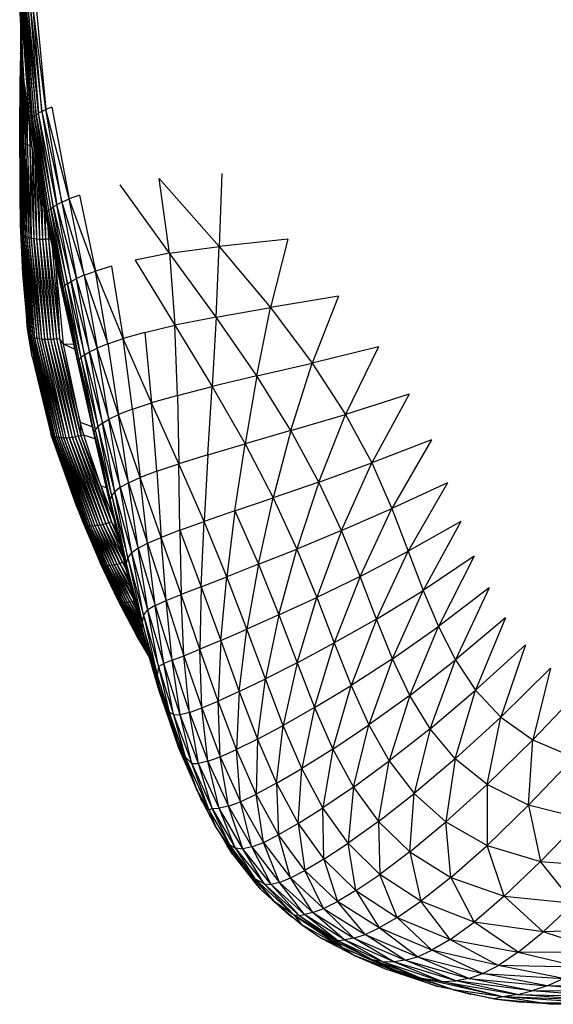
# Paper-space layout '_Inferior' of a CAD drawing. Header units: millimetres. Extents: x -50 to 1200, y -138 to 1808.
# Tile 2 of 26: x 76 to 125, y -125 to -34. Entities that reach past the tile are written whole.
import ezdxf

# ---------------------------------------------------------------- set-up
doc = ezdxf.new("R2010")
doc.units = ezdxf.units.MM

psp = doc.layouts.new('_Inferior')

# ---------------------------------------------------------------- linework, layer by layer
at = {"color": 7, "linetype": 'Continuous', "lineweight": 25}
for p, q in [((75.51, -33.271), (75.895, -40.08)), ((75.895, -40.08), (75.605, -33.185)), ((75.605, -33.185), (76.402, -43.393)), ((76.402, -43.393), (75.745, -33.486)), ((76.574, -43.425), (75.745, -33.486)), ((76.574, -43.425), (75.859, -33.461)), ((76.712, -43.368), (75.859, -33.461)), ((75.98, -33.379), (76.86, -43.27)), ((76.712, -43.368), (75.98, -33.379)), ((76.86, -43.27), (76.122, -33.283)), ((76.122, -33.283), (77.038, -43.147)), ((77.263, -43.003), (76.291, -33.181)), ((77.038, -43.147), (76.291, -33.181)), ((76.491, -33.076), (77.555, -42.84)), ((76.491, -33.076), (77.263, -43.003)), ((77.944, -42.656), (76.724, -32.968)), ((77.555, -42.84), (76.724, -32.968)), ((76.999, -32.857), (77.944, -42.656)), ((75.574, -34.395), (75.6, -38.15)), ((75.607, -34.985), (75.637, -38.224)), ((75.637, -38.224), (75.611, -35.061)), ((75.677, -36.215), (75.702, -38.297)), ((75.684, -36.348), (75.702, -38.297)), ((75.592, -37.467), (75.538, -43.81)), ((75.538, -43.81), (75.6, -38.15)), ((75.553, -45.464), (75.6, -38.15)), ((75.592, -37.467), (75.595, -37.39)), ((75.6, -38.15), (75.594, -45.549)), ((75.637, -38.224), (75.594, -45.549)), ((75.6, -38.15), (75.637, -38.224)), ((75.637, -38.224), (75.702, -38.297)), ((75.637, -38.224), (75.662, -45.633)), ((75.702, -38.297), (75.662, -45.633)), ((75.796, -38.367), (75.702, -38.297)), ((75.702, -38.297), (75.76, -45.715)), ((75.796, -38.367), (75.76, -45.715)), ((75.796, -38.33), (75.796, -38.367)), ((75.796, -38.334), (75.796, -38.367)), ((75.798, -38.368), (75.796, -38.367)), ((75.796, -38.367), (75.887, -45.794)), ((75.912, -40.224), (75.887, -45.794)), ((75.895, -40.08), (76.607, -45.94)), ((75.895, -40.08), (76.402, -43.393)), ((75.956, -40.585), (76.044, -45.868)), ((76.061, -41.452), (76.044, -45.868)), ((76.229, -45.935), (76.15, -42.182)), ((77.555, -42.84), (77.944, -42.656)), ((78.485, -42.445), (77.944, -42.656)), ((80.082, -50.935), (77.944, -42.656)), ((79.416, -51.223), (77.944, -42.656)), ((78.485, -42.445), (80.082, -50.935)), ((76.229, -45.935), (76.239, -42.913)), ((76.402, -43.393), (77.934, -52.146)), ((77.862, -52.376), (76.402, -43.393)), ((76.402, -43.393), (76.574, -43.425)), ((76.607, -45.94), (76.402, -43.393)), ((76.574, -43.425), (76.712, -43.368)), ((78.056, -52.073), (76.574, -43.425)), ((77.934, -52.146), (76.574, -43.425)), ((76.86, -43.27), (76.712, -43.368)), ((78.2, -51.978), (76.712, -43.368)), ((78.056, -52.073), (76.712, -43.368)), ((76.86, -43.27), (77.038, -43.147)), ((78.2, -51.978), (76.86, -43.27)), ((76.86, -43.27), (78.381, -51.841)), ((77.038, -43.147), (77.263, -43.003)), ((78.381, -51.841), (77.038, -43.147)), ((77.038, -43.147), (78.621, -51.669)), ((77.555, -42.84), (77.263, -43.003)), ((78.951, -51.464), (77.263, -43.003)), ((78.621, -51.669), (77.263, -43.003)), ((77.555, -42.84), (79.416, -51.223)), ((77.555, -42.84), (78.951, -51.464)), ((75.53, -44.756), (75.538, -43.81)), ((75.538, -43.81), (75.553, -45.464)), ((75.567, -50.486), (75.538, -43.81)), ((76.394, -44.188), (76.439, -45.995)), ((76.443, -44.592), (76.439, -45.995)), ((75.583, -53.313), (75.53, -44.756)), ((75.553, -45.464), (75.594, -45.549)), ((75.553, -45.464), (75.699, -54.131)), ((75.567, -50.486), (75.553, -45.464)), ((75.652, -54.046), (75.553, -45.464)), ((75.662, -45.633), (75.594, -45.549)), ((75.594, -45.549), (75.773, -54.215)), ((75.594, -45.549), (75.699, -54.131)), ((75.662, -45.633), (75.76, -45.715)), ((75.662, -45.633), (75.877, -54.295)), ((75.662, -45.633), (75.773, -54.215)), ((75.887, -45.794), (75.76, -45.715)), ((75.76, -45.715), (76.011, -54.371)), ((75.76, -45.715), (75.877, -54.295)), ((76.044, -45.868), (75.887, -45.794)), ((75.887, -45.794), (76.173, -54.44)), ((75.887, -45.794), (76.011, -54.371)), ((76.229, -45.935), (76.044, -45.868)), ((76.044, -45.868), (76.363, -54.502)), ((76.044, -45.868), (76.173, -54.44)), ((76.439, -45.995), (76.229, -45.935)), ((76.578, -54.555), (76.229, -45.935)), ((76.229, -45.935), (76.363, -54.502)), ((76.439, -45.995), (76.815, -54.598)), ((76.439, -45.995), (76.578, -54.555)), ((76.439, -45.995), (76.625, -46.035)), ((76.607, -45.94), (77.862, -52.376)), ((77.224, -49.343), (76.607, -45.94)), ((76.677, -46.323), (76.815, -54.598)), ((76.688, -46.384), (77.07, -54.63)), ((76.954, -47.853), (77.07, -54.63)), ((77.029, -48.269), (77.338, -54.652)), ((89.383, -55.959), (88.44, -49.028)), ((88.44, -49.028), (93.994, -55.325)), ((94.227, -48.575), (93.994, -55.325)), ((77.224, -49.343), (77.862, -52.376)), ((77.248, -49.456), (77.338, -54.652)), ((89.383, -55.959), (84.803, -49.618)), ((75.567, -50.486), (75.652, -54.046)), ((75.583, -53.313), (75.567, -50.486)), ((77.39, -50.131), (77.616, -54.663)), ((77.549, -50.888), (77.616, -54.663)), ((79.416, -51.223), (80.082, -50.935)), ((81.058, -50.584), (80.082, -50.935)), ((81.489, -57.974), (80.082, -50.935)), ((82.517, -57.594), (80.082, -50.935)), ((81.058, -50.584), (82.517, -57.594)), ((77.756, -51.87), (77.898, -54.665)), ((78.381, -51.841), (78.2, -51.978)), ((78.381, -51.841), (78.621, -51.669)), ((78.381, -51.841), (79.944, -58.77)), ((79.707, -58.945), (78.381, -51.841)), ((78.621, -51.669), (78.951, -51.464)), ((79.944, -58.77), (78.621, -51.669)), ((78.621, -51.669), (80.285, -58.551)), ((79.416, -51.223), (78.951, -51.464)), ((80.285, -58.551), (78.951, -51.464)), ((80.777, -58.288), (78.951, -51.464)), ((79.416, -51.223), (81.489, -57.974)), ((79.416, -51.223), (80.777, -58.288)), ((77.856, -52.348), (77.898, -54.665)), ((77.934, -52.146), (77.862, -52.376)), ((77.862, -52.376), (79.336, -59.079)), ((77.934, -52.146), (78.056, -52.073)), ((77.934, -52.146), (79.415, -59.101)), ((77.934, -52.146), (79.336, -59.079)), ((78.056, -52.073), (78.2, -51.978)), ((79.539, -59.062), (78.056, -52.073)), ((79.415, -59.101), (78.056, -52.073)), ((79.707, -58.945), (78.2, -51.978)), ((79.539, -59.062), (78.2, -51.978)), ((75.791, -57.865), (75.583, -53.313)), ((78.124, -53.566), (78.179, -54.656)), ((75.652, -54.046), (75.699, -54.131)), ((75.652, -54.046), (76.393, -63.503)), ((76.337, -63.421), (75.652, -54.046)), ((75.791, -57.865), (75.652, -54.046)), ((75.699, -54.131), (75.773, -54.215)), ((75.699, -54.131), (76.476, -63.581)), ((75.699, -54.131), (76.393, -63.503)), ((75.773, -54.215), (75.877, -54.295)), ((75.773, -54.215), (76.588, -63.653)), ((75.773, -54.215), (76.476, -63.581)), ((75.877, -54.295), (76.011, -54.371)), ((75.877, -54.295), (76.728, -63.72)), ((75.877, -54.295), (76.588, -63.653)), ((76.011, -54.371), (76.173, -54.44)), ((76.011, -54.371), (76.897, -63.778)), ((76.011, -54.371), (76.728, -63.72)), ((76.173, -54.44), (76.363, -54.502)), ((76.173, -54.44), (77.093, -63.827)), ((76.173, -54.44), (76.897, -63.778)), ((76.363, -54.502), (76.578, -54.555)), ((76.363, -54.502), (77.313, -63.865)), ((76.363, -54.502), (77.093, -63.827)), ((76.578, -54.555), (76.815, -54.598)), ((77.554, -63.892), (76.578, -54.555)), ((76.578, -54.555), (77.313, -63.865)), ((76.815, -54.598), (77.07, -54.63)), ((76.815, -54.598), (77.812, -63.908)), ((77.554, -63.892), (76.815, -54.598)), ((77.07, -54.63), (77.338, -54.652)), ((77.07, -54.63), (78.083, -63.913)), ((77.07, -54.63), (77.812, -63.908)), ((78.163, -53.744), (78.179, -54.656)), ((77.338, -54.652), (77.616, -54.663)), ((77.338, -54.652), (78.361, -63.906)), ((77.338, -54.652), (78.083, -63.913)), ((77.616, -54.663), (77.898, -54.665)), ((77.616, -54.663), (78.644, -63.889)), ((77.616, -54.663), (78.361, -63.906)), ((78.179, -54.656), (77.898, -54.665)), ((77.898, -54.665), (78.925, -63.863)), ((77.898, -54.665), (78.644, -63.889)), ((78.361, -54.645), (78.179, -54.656)), ((78.179, -54.656), (79.202, -63.829)), ((78.179, -54.656), (78.925, -63.863)), ((78.514, -55.34), (79.202, -63.829)), ((89.383, -55.959), (93.994, -55.325)), ((93.693, -61.858), (93.994, -55.325)), ((100.352, -54.657), (93.994, -55.325)), ((93.994, -55.325), (98.735, -60.982)), ((100.352, -54.657), (98.735, -60.982)), ((89.383, -55.959), (86.192, -56.579)), ((93.693, -61.858), (89.383, -55.959)), ((89.383, -55.959), (89.877, -62.617)), ((78.823, -56.748), (79.202, -63.829)), ((79.556, -64.373), (78.863, -56.927)), ((84.011, -57.132), (82.517, -57.594)), ((84.011, -57.132), (85.09, -63.841)), ((86.192, -56.579), (89.877, -62.617)), ((75.791, -57.865), (76.337, -63.421)), ((76.307, -63.337), (75.791, -57.865)), ((81.489, -57.974), (80.777, -58.288)), ((81.489, -57.974), (82.517, -57.594)), ((81.489, -57.974), (83.673, -64.318)), ((81.489, -57.974), (82.68, -64.72)), ((83.673, -64.318), (82.517, -57.594)), ((85.09, -63.841), (82.517, -57.594)), ((79.415, -59.101), (79.336, -59.079)), ((79.336, -59.079), (80.788, -65.756)), ((79.415, -59.101), (79.539, -59.062)), ((79.415, -59.101), (80.879, -65.875)), ((79.415, -59.101), (80.788, -65.756)), ((79.539, -59.062), (79.707, -58.945)), ((80.879, -65.875), (79.539, -59.062)), ((81.009, -65.789), (79.539, -59.062)), ((79.944, -58.77), (79.707, -58.945)), ((81.211, -65.602), (79.707, -58.945)), ((81.009, -65.789), (79.707, -58.945)), ((79.944, -58.77), (80.285, -58.551)), ((81.211, -65.602), (79.944, -58.77)), ((79.944, -58.77), (81.523, -65.355)), ((80.285, -58.551), (80.777, -58.288)), ((80.285, -58.551), (81.991, -65.062)), ((81.523, -65.355), (80.285, -58.551)), ((81.991, -65.062), (80.777, -58.288)), ((82.68, -64.72), (80.777, -58.288)), ((105.028, -59.919), (98.735, -60.982)), ((105.028, -59.919), (102.596, -66.112)), ((93.693, -61.858), (98.735, -60.982)), ((97.461, -67.296), (98.735, -60.982)), ((98.735, -60.982), (102.596, -66.112)), ((76.202, -62.689), (76.098, -61.126)), ((93.693, -61.858), (89.877, -62.617)), ((93.693, -61.858), (93.327, -68.272)), ((97.461, -67.296), (93.693, -61.858)), ((76.307, -63.337), (76.202, -62.689)), ((76.654, -65.542), (76.202, -62.689)), ((87.089, -63.276), (89.877, -62.617)), ((90.124, -69.095), (89.877, -62.617)), ((89.877, -62.617), (93.327, -68.272)), ((76.307, -63.337), (76.337, -63.421)), ((76.654, -65.542), (76.307, -63.337)), ((76.393, -63.503), (76.337, -63.421)), ((76.337, -63.421), (78.454, -72.734)), ((76.654, -65.542), (76.337, -63.421)), ((76.337, -63.421), (78.403, -72.658)), ((76.476, -63.581), (76.393, -63.503)), ((76.393, -63.503), (78.532, -72.803)), ((76.393, -63.503), (78.454, -72.734)), ((76.588, -63.653), (76.476, -63.581)), ((76.476, -63.581), (78.638, -72.865)), ((76.476, -63.581), (78.532, -72.803)), ((76.728, -63.72), (76.588, -63.653)), ((76.588, -63.653), (78.773, -72.918)), ((76.588, -63.653), (78.638, -72.865)), ((76.897, -63.778), (76.728, -63.72)), ((76.728, -63.72), (78.936, -72.961)), ((76.728, -63.72), (78.773, -72.918)), ((87.089, -63.276), (85.09, -63.841)), ((87.089, -63.276), (87.716, -69.791)), ((77.093, -63.827), (76.897, -63.778)), ((76.897, -63.778), (79.125, -72.993)), ((76.897, -63.778), (78.936, -72.961)), ((77.313, -63.865), (77.093, -63.827)), ((77.093, -63.827), (79.338, -73.013)), ((77.093, -63.827), (79.125, -72.993)), ((77.554, -63.892), (77.313, -63.865)), ((77.313, -63.865), (79.573, -73.02)), ((77.313, -63.865), (79.338, -73.013)), ((77.554, -63.892), (77.812, -63.908)), ((79.824, -73.015), (77.554, -63.892)), ((77.554, -63.892), (79.573, -73.02)), ((77.812, -63.908), (78.083, -63.913)), ((77.812, -63.908), (80.088, -72.998)), ((79.824, -73.015), (77.812, -63.908)), ((78.083, -63.913), (78.361, -63.906)), ((78.083, -63.913), (80.361, -72.97)), ((78.083, -63.913), (80.088, -72.998)), ((78.361, -63.906), (78.644, -63.889)), ((78.361, -63.906), (80.637, -72.931)), ((78.361, -63.906), (80.361, -72.97)), ((78.925, -63.863), (78.644, -63.889)), ((78.644, -63.889), (80.913, -72.883)), ((78.644, -63.889), (80.637, -72.931)), ((78.925, -63.863), (79.202, -63.829)), ((78.925, -63.863), (81.184, -72.828)), ((78.925, -63.863), (80.913, -72.883)), ((79.556, -64.373), (79.202, -63.829)), ((79.202, -63.829), (81.184, -72.828)), ((79.202, -63.829), (81.106, -71.582)), ((79.556, -64.373), (80.478, -64.33)), ((81.106, -71.582), (79.556, -64.373)), ((80.586, -64.829), (79.556, -64.373)), ((83.673, -64.318), (82.68, -64.72)), ((83.673, -64.318), (85.09, -63.841)), ((83.673, -64.318), (84.673, -70.866)), ((87.716, -69.791), (85.09, -63.841)), ((85.947, -70.375), (85.09, -63.841)), ((108.72, -64.594), (102.596, -66.112)), ((108.72, -64.594), (105.691, -70.858)), ((76.654, -65.542), (78.403, -72.658)), ((81.523, -65.355), (81.211, -65.602)), ((81.523, -65.355), (81.991, -65.062)), ((82.766, -71.986), (81.523, -65.355)), ((81.523, -65.355), (83.166, -71.655)), ((81.991, -65.062), (82.68, -64.72)), ((83.166, -71.655), (81.991, -65.062)), ((81.991, -65.062), (83.777, -71.286)), ((83.777, -71.286), (82.68, -64.72)), ((84.673, -70.866), (82.68, -64.72)), ((80.879, -65.875), (80.788, -65.756)), ((80.788, -65.756), (82.331, -72.582)), ((80.879, -65.875), (81.009, -65.789)), ((80.879, -65.875), (82.389, -72.501)), ((80.879, -65.875), (82.331, -72.582)), ((81.009, -65.789), (81.211, -65.602)), ((82.522, -72.276), (81.009, -65.789)), ((82.389, -72.501), (81.009, -65.789)), ((82.522, -72.276), (81.211, -65.602)), ((82.766, -71.986), (81.211, -65.602)), ((97.461, -67.296), (102.596, -66.112)), ((100.62, -72.355), (102.596, -66.112)), ((102.596, -66.112), (105.691, -70.858)), ((97.461, -67.296), (93.327, -68.272)), ((97.461, -67.296), (96.375, -73.574)), ((100.62, -72.355), (97.461, -67.296)), ((90.124, -69.095), (93.327, -68.272)), ((92.94, -74.582), (93.327, -68.272)), ((93.327, -68.272), (96.375, -73.574)), ((90.124, -69.095), (87.716, -69.791)), ((90.124, -69.095), (90.248, -75.419)), ((111.586, -68.979), (105.691, -70.858)), ((111.586, -68.979), (108.109, -75.334)), ((85.947, -70.375), (87.716, -69.791)), ((88.198, -76.112), (87.716, -69.791)), ((90.248, -75.419), (87.716, -69.791)), ((83.777, -71.286), (84.673, -70.866)), ((85.947, -70.375), (84.673, -70.866)), ((85.585, -77.169), (84.673, -70.866)), ((86.678, -76.685), (84.673, -70.866)), ((85.947, -70.375), (86.678, -76.685)), ((100.62, -72.355), (105.691, -70.858)), ((103.205, -77.108), (105.691, -70.858)), ((105.691, -70.858), (108.109, -75.334)), ((81.106, -71.582), (81.184, -72.828)), ((81.448, -72.767), (81.106, -71.582)), ((81.106, -71.582), (82.193, -71.971)), ((83.166, -71.655), (82.766, -71.986)), ((83.166, -71.655), (83.777, -71.286)), ((84.335, -78.004), (83.166, -71.655)), ((83.166, -71.655), (84.828, -77.599)), ((83.777, -71.286), (85.585, -77.169)), ((84.828, -77.599), (83.777, -71.286)), ((78.403, -72.658), (78.454, -72.734)), ((78.403, -72.658), (81.422, -80.96)), ((78.403, -72.658), (80.793, -79.403)), ((78.46, -72.843), (78.403, -72.658)), ((78.403, -72.658), (81.38, -80.891)), ((78.532, -72.803), (78.454, -72.734)), ((78.454, -72.734), (81.49, -81.02)), ((78.454, -72.734), (81.422, -80.96)), ((80.793, -79.403), (78.46, -72.843)), ((78.638, -72.865), (78.532, -72.803)), ((78.532, -72.803), (81.586, -81.071)), ((78.532, -72.803), (81.49, -81.02)), ((81.184, -72.828), (80.913, -72.883)), ((81.448, -72.767), (81.184, -72.828)), ((81.184, -72.828), (83.01, -77.462)), ((81.184, -72.828), (84.017, -80.816)), ((83.01, -77.462), (81.448, -72.767)), ((82.457, -73.114), (81.448, -72.767)), ((82.389, -72.501), (82.331, -72.582)), ((82.331, -72.582), (83.873, -79.112)), ((82.389, -72.501), (82.522, -72.276)), ((82.389, -72.501), (83.896, -78.761)), ((82.389, -72.501), (83.873, -79.112)), ((82.522, -72.276), (82.766, -71.986)), ((83.896, -78.761), (82.522, -72.276)), ((84.041, -78.394), (82.522, -72.276)), ((84.041, -78.394), (82.766, -71.986)), ((84.335, -78.004), (82.766, -71.986)), ((100.62, -72.355), (96.375, -73.574)), ((100.62, -72.355), (98.978, -78.573)), ((103.205, -77.108), (100.62, -72.355)), ((78.773, -72.918), (78.638, -72.865)), ((78.638, -72.865), (81.71, -81.11)), ((78.638, -72.865), (81.586, -81.071)), ((78.936, -72.961), (78.773, -72.918)), ((78.773, -72.918), (81.861, -81.138)), ((78.773, -72.918), (81.71, -81.11)), ((79.125, -72.993), (78.936, -72.961)), ((78.936, -72.961), (82.039, -81.152)), ((78.936, -72.961), (81.861, -81.138)), ((79.338, -73.013), (79.125, -72.993)), ((79.125, -72.993), (82.241, -81.153)), ((79.125, -72.993), (82.039, -81.152)), ((79.573, -73.02), (79.338, -73.013)), ((79.338, -73.013), (82.464, -81.14)), ((79.338, -73.013), (82.241, -81.153)), ((79.824, -73.015), (79.573, -73.02)), ((79.573, -73.02), (82.704, -81.114)), ((79.573, -73.02), (82.464, -81.14)), ((79.824, -73.015), (80.088, -72.998)), ((82.958, -81.075), (79.824, -73.015)), ((79.824, -73.015), (82.704, -81.114)), ((80.088, -72.998), (80.361, -72.97)), ((80.088, -72.998), (83.22, -81.024)), ((82.958, -81.075), (80.088, -72.998)), ((80.361, -72.97), (80.637, -72.931)), ((80.361, -72.97), (83.487, -80.963)), ((80.361, -72.97), (83.22, -81.024)), ((80.913, -72.883), (80.637, -72.931)), ((80.637, -72.931), (83.754, -80.893)), ((80.637, -72.931), (83.487, -80.963)), ((80.913, -72.883), (84.017, -80.816)), ((80.913, -72.883), (83.754, -80.893)), ((92.94, -74.582), (96.375, -73.574)), ((95.445, -79.78), (96.375, -73.574)), ((96.375, -73.574), (98.978, -78.573)), ((113.639, -73.204), (108.109, -75.334)), ((113.639, -73.204), (109.976, -79.567)), ((92.94, -74.582), (90.248, -75.419)), ((92.94, -74.582), (92.583, -80.77)), ((88.198, -76.112), (90.248, -75.419)), ((90.336, -81.575), (90.248, -75.419)), ((92.583, -80.77), (90.248, -75.419)), ((103.205, -77.108), (108.109, -75.334)), ((105.298, -81.6), (108.109, -75.334)), ((108.109, -75.334), (109.976, -79.567)), ((88.198, -76.112), (86.678, -76.685)), ((88.198, -76.112), (88.624, -82.225)), ((84.828, -77.599), (85.585, -77.169)), ((85.585, -77.169), (86.678, -76.685)), ((86.467, -83.212), (85.585, -77.169)), ((85.585, -77.169), (87.36, -82.755)), ((88.624, -82.225), (86.678, -76.685)), ((87.36, -82.755), (86.678, -76.685)), ((103.205, -77.108), (98.978, -78.573)), ((103.205, -77.108), (101.163, -83.304)), ((105.298, -81.6), (103.205, -77.108)), ((115.109, -77.178), (109.976, -79.567)), ((115.109, -77.178), (111.491, -83.515)), ((83.01, -77.462), (84.017, -80.816)), ((83.01, -77.462), (84.206, -80.48)), ((83.01, -77.462), (83.518, -77.61)), ((84.041, -78.394), (84.335, -78.004)), ((84.828, -77.599), (84.335, -78.004)), ((85.539, -84.131), (84.335, -78.004)), ((85.88, -83.657), (84.335, -78.004)), ((85.88, -83.657), (84.828, -77.599)), ((84.828, -77.599), (86.467, -83.212)), ((83.896, -78.761), (83.873, -79.112)), ((83.873, -79.112), (85.35, -85.082)), ((83.873, -79.112), (85.454, -85.617)), ((83.896, -78.761), (84.041, -78.394)), ((85.379, -84.615), (83.896, -78.761)), ((83.896, -78.761), (85.35, -85.082)), ((84.041, -78.394), (85.539, -84.131)), ((84.041, -78.394), (85.379, -84.615)), ((95.445, -79.78), (98.978, -78.573)), ((97.62, -84.715), (98.978, -78.573)), ((98.978, -78.573), (101.163, -83.304)), ((80.793, -79.403), (81.38, -80.891)), ((95.445, -79.78), (92.583, -80.77)), ((95.445, -79.78), (94.679, -85.867)), ((95.445, -79.78), (97.62, -84.715)), ((105.298, -81.6), (109.976, -79.567)), ((107.024, -85.832), (109.976, -79.567)), ((109.976, -79.567), (111.491, -83.515)), ((81.422, -80.96), (81.38, -80.891)), ((81.38, -80.891), (83.015, -84.651)), ((81.38, -80.891), (82.975, -84.586)), ((81.422, -80.96), (81.49, -81.02)), ((81.422, -80.96), (83.081, -84.707)), ((81.422, -80.96), (83.015, -84.651)), ((81.49, -81.02), (81.586, -81.071)), ((81.49, -81.02), (83.174, -84.752)), ((83.081, -84.707), (81.49, -81.02)), ((82.958, -81.075), (83.22, -81.024)), ((83.487, -80.963), (83.22, -81.024)), ((83.22, -81.024), (85.035, -84.56)), ((83.22, -81.024), (84.774, -84.632)), ((83.754, -80.893), (83.487, -80.963)), ((83.487, -80.963), (85.035, -84.56)), ((85.071, -84.039), (83.487, -80.963)), ((84.017, -80.816), (83.754, -80.893)), ((83.754, -80.893), (85.023, -83.84)), ((83.754, -80.893), (84.8, -82.924)), ((84.017, -80.816), (84.639, -82.261)), ((84.017, -80.816), (84.467, -81.557)), ((90.336, -81.575), (92.583, -80.77)), ((92.312, -86.791), (92.583, -80.77)), ((94.679, -85.867), (92.583, -80.77)), ((116.343, -80.769), (111.491, -83.515)), ((116.343, -80.769), (112.872, -87.146)), ((81.586, -81.071), (81.71, -81.11)), ((81.586, -81.071), (83.294, -84.786)), ((81.586, -81.071), (83.174, -84.752)), ((81.71, -81.11), (81.861, -81.138)), ((81.71, -81.11), (83.442, -84.806)), ((81.71, -81.11), (83.294, -84.786)), ((81.861, -81.138), (82.039, -81.152)), ((81.861, -81.138), (83.616, -84.812)), ((81.861, -81.138), (83.442, -84.806)), ((82.039, -81.152), (82.241, -81.153)), ((82.039, -81.152), (83.813, -84.804)), ((82.039, -81.152), (83.616, -84.812)), ((82.241, -81.153), (82.464, -81.14)), ((82.241, -81.153), (84.032, -84.781)), ((82.241, -81.153), (83.813, -84.804)), ((82.464, -81.14), (82.704, -81.114)), ((82.464, -81.14), (84.267, -84.744)), ((82.464, -81.14), (84.032, -84.781)), ((82.704, -81.114), (82.958, -81.075)), ((82.704, -81.114), (84.516, -84.694)), ((82.704, -81.114), (84.267, -84.744)), ((84.774, -84.632), (82.958, -81.075)), ((82.958, -81.075), (84.516, -84.694)), ((90.336, -81.575), (88.624, -82.225)), ((90.336, -81.575), (92.312, -86.791)), ((90.336, -81.575), (90.466, -87.518)), ((105.298, -81.6), (101.163, -83.304)), ((105.298, -81.6), (103.011, -87.781)), ((107.024, -85.832), (105.298, -81.6)), ((86.467, -83.212), (87.36, -82.755)), ((87.36, -82.755), (88.624, -82.225)), ((87.36, -82.755), (89.072, -88.081)), ((88.06, -88.527), (87.36, -82.755)), ((90.466, -87.518), (88.624, -82.225)), ((89.072, -88.081), (88.624, -82.225)), ((85.539, -84.131), (85.88, -83.657)), ((86.467, -83.212), (85.88, -83.657)), ((86.987, -89.435), (85.88, -83.657)), ((87.374, -88.932), (85.88, -83.657)), ((87.374, -88.932), (86.467, -83.212)), ((86.467, -83.212), (88.06, -88.527)), ((97.62, -84.715), (101.163, -83.304)), ((99.509, -89.4), (101.163, -83.304)), ((101.163, -83.304), (103.011, -87.781)), ((107.024, -85.832), (111.491, -83.515)), ((108.547, -89.788), (111.491, -83.515)), ((111.491, -83.515), (112.872, -87.146)), ((82.975, -84.586), (83.015, -84.651)), ((82.975, -84.586), (84.674, -88.123)), ((84.635, -88.062), (82.975, -84.586)), ((83.015, -84.651), (83.081, -84.707)), ((83.015, -84.651), (84.739, -88.175)), ((83.015, -84.651), (84.674, -88.123)), ((84.516, -84.694), (84.774, -84.632)), ((85.035, -84.56), (84.774, -84.632)), ((84.774, -84.632), (85.698, -86.557)), ((84.774, -84.632), (85.554, -86)), ((85.186, -84.514), (85.035, -84.56)), ((85.035, -84.56), (85.363, -85.242)), ((85.035, -84.56), (85.317, -85.052)), ((85.379, -84.615), (85.35, -85.082)), ((85.539, -84.131), (85.379, -84.615)), ((86.839, -90.062), (85.379, -84.615)), ((85.379, -84.615), (86.821, -90.647)), ((85.539, -84.131), (86.839, -90.062)), ((85.539, -84.131), (86.987, -89.435)), ((117.605, -83.966), (112.872, -87.146)), ((117.605, -83.966), (114.286, -90.482)), ((83.081, -84.707), (83.174, -84.752)), ((83.081, -84.707), (84.83, -88.215)), ((83.081, -84.707), (84.739, -88.175)), ((83.174, -84.752), (83.294, -84.786)), ((83.174, -84.752), (84.949, -88.242)), ((84.83, -88.215), (83.174, -84.752)), ((83.294, -84.786), (83.442, -84.806)), ((83.294, -84.786), (85.094, -88.255)), ((83.294, -84.786), (84.949, -88.242)), ((83.442, -84.806), (83.616, -84.812)), ((83.442, -84.806), (85.265, -88.253)), ((83.442, -84.806), (85.094, -88.255)), ((83.616, -84.812), (83.813, -84.804)), ((83.616, -84.812), (85.459, -88.235)), ((83.616, -84.812), (85.265, -88.253)), ((83.813, -84.804), (84.032, -84.781)), ((83.813, -84.804), (85.673, -88.202)), ((83.813, -84.804), (85.459, -88.235)), ((84.032, -84.781), (84.267, -84.744)), ((84.032, -84.781), (85.905, -88.155)), ((84.032, -84.781), (85.673, -88.202)), ((84.267, -84.744), (84.516, -84.694)), ((84.267, -84.744), (85.905, -88.155)), ((84.267, -84.744), (86.053, -87.923)), ((84.516, -84.694), (86.036, -87.86)), ((84.516, -84.694), (85.805, -86.968)), ((85.35, -85.082), (86.821, -90.647)), ((85.35, -85.082), (86.887, -91.138)), ((85.35, -85.082), (85.454, -85.617)), ((97.62, -84.715), (94.679, -85.867)), ((97.62, -84.715), (96.549, -90.718)), ((97.62, -84.715), (99.509, -89.4)), ((86.887, -91.138), (85.454, -85.617)), ((92.312, -86.791), (94.679, -85.867)), ((94.125, -91.765), (94.679, -85.867)), ((96.549, -90.718), (94.679, -85.867)), ((107.024, -85.832), (103.011, -87.781)), ((107.024, -85.832), (104.64, -91.996)), ((108.547, -89.788), (107.024, -85.832)), ((92.312, -86.791), (90.466, -87.518)), ((92.312, -86.791), (92.203, -92.571)), ((92.312, -86.791), (94.125, -91.765)), ((108.547, -89.788), (112.872, -87.146)), ((110.032, -93.456), (112.872, -87.146)), ((112.872, -87.146), (114.286, -90.482)), ((118.967, -86.908), (114.286, -90.482)), ((118.967, -86.908), (115.856, -93.557)), ((84.635, -88.062), (84.674, -88.123)), ((84.635, -88.062), (86.432, -91.452)), ((86.392, -91.393), (84.635, -88.062)), ((84.674, -88.123), (84.739, -88.175)), ((84.674, -88.123), (86.498, -91.5)), ((84.674, -88.123), (86.432, -91.452)), ((84.739, -88.175), (84.83, -88.215)), ((84.739, -88.175), (86.589, -91.534)), ((84.739, -88.175), (86.498, -91.5)), ((84.83, -88.215), (84.949, -88.242)), ((84.83, -88.215), (86.707, -91.555)), ((86.589, -91.534), (84.83, -88.215)), ((84.949, -88.242), (85.094, -88.255)), ((84.949, -88.242), (86.851, -91.56)), ((84.949, -88.242), (86.707, -91.555)), ((85.094, -88.255), (85.265, -88.253)), ((85.094, -88.255), (86.851, -91.56)), ((85.094, -88.255), (86.995, -91.506)), ((85.265, -88.253), (85.459, -88.235)), ((85.265, -88.253), (86.992, -91.497)), ((85.265, -88.253), (86.814, -90.854)), ((85.459, -88.235), (85.673, -88.202)), ((85.459, -88.235), (86.774, -90.702)), ((85.459, -88.235), (86.64, -90.187)), ((85.673, -88.202), (85.905, -88.155)), ((85.673, -88.202), (86.553, -89.85)), ((85.673, -88.202), (86.456, -89.476)), ((85.905, -88.155), (86.1, -88.106)), ((85.905, -88.155), (86.31, -88.912)), ((85.905, -88.155), (86.262, -88.73)), ((88.06, -88.527), (89.072, -88.081)), ((89.072, -88.081), (90.466, -87.518)), ((89.072, -88.081), (90.725, -93.168)), ((89.625, -93.59), (89.072, -88.081)), ((90.725, -93.168), (90.466, -87.518)), ((92.203, -92.571), (90.466, -87.518)), ((99.509, -89.4), (103.011, -87.781)), ((101.199, -93.825), (103.011, -87.781)), ((103.011, -87.781), (104.64, -91.996)), ((86.987, -89.435), (87.374, -88.932)), ((88.06, -88.527), (87.374, -88.932)), ((88.844, -93.884), (87.374, -88.932)), ((88.356, -94.174), (87.374, -88.932)), ((88.844, -93.884), (88.06, -88.527)), ((88.06, -88.527), (89.625, -93.59)), ((86.839, -90.062), (86.821, -90.647)), ((86.987, -89.435), (86.839, -90.062)), ((88.255, -94.956), (86.839, -90.062)), ((86.839, -90.062), (88.356, -95.893)), ((86.987, -89.435), (88.255, -94.956)), ((86.987, -89.435), (88.356, -94.174)), ((99.509, -89.4), (96.549, -90.718)), ((99.509, -89.4), (98.26, -95.309)), ((99.509, -89.4), (101.199, -93.825)), ((108.547, -89.788), (104.64, -91.996)), ((108.547, -89.788), (106.198, -95.931)), ((110.032, -93.456), (108.547, -89.788)), ((120.489, -89.664), (115.856, -93.557)), ((120.489, -89.664), (117.721, -96.365)), ((86.821, -90.647), (88.356, -95.893)), ((86.821, -90.647), (88.422, -96.406)), ((86.821, -90.647), (86.887, -91.138)), ((94.125, -91.765), (96.549, -90.718)), ((95.83, -96.478), (96.549, -90.718)), ((98.26, -95.309), (96.549, -90.718)), ((110.032, -93.456), (114.286, -90.482)), ((111.637, -96.838), (114.286, -90.482)), ((114.286, -90.482), (115.856, -93.557)), ((86.432, -91.452), (86.392, -91.393)), ((87.519, -93.305), (86.392, -91.393)), ((86.392, -91.393), (87.513, -93.286)), ((86.498, -91.5), (86.432, -91.452)), ((86.432, -91.452), (87.511, -93.279)), ((86.432, -91.452), (87.49, -93.205)), ((86.589, -91.534), (86.498, -91.5)), ((86.498, -91.5), (87.473, -93.147)), ((86.498, -91.5), (87.439, -93.031)), ((86.707, -91.555), (86.589, -91.534)), ((86.589, -91.534), (87.402, -92.906)), ((86.589, -91.534), (87.362, -92.768)), ((86.851, -91.56), (86.707, -91.555)), ((86.707, -91.555), (87.299, -92.551)), ((86.707, -91.555), (87.262, -92.423)), ((87.007, -91.549), (86.851, -91.56)), ((86.851, -91.56), (87.163, -92.084)), ((86.851, -91.56), (87.139, -92.003)), ((88.422, -96.406), (86.887, -91.138)), ((94.125, -91.765), (92.203, -92.571)), ((94.125, -91.765), (93.883, -97.363)), ((94.125, -91.765), (95.83, -96.478)), ((90.725, -93.168), (92.203, -92.571)), ((93.883, -97.363), (92.203, -92.571)), ((92.369, -97.997), (92.203, -92.571)), ((101.199, -93.825), (104.64, -91.996)), ((102.814, -97.97), (104.64, -91.996)), ((104.64, -91.996), (106.198, -95.931)), ((122.334, -92.162), (117.721, -96.365)), ((122.334, -92.162), (120.048, -98.857)), ((89.625, -93.59), (88.844, -93.884)), ((89.625, -93.59), (90.725, -93.168)), ((90.381, -98.628), (89.625, -93.59)), ((89.625, -93.59), (91.224, -98.412)), ((90.725, -93.168), (92.369, -97.997)), ((91.224, -98.412), (90.725, -93.168)), ((110.032, -93.456), (106.198, -95.931)), ((110.032, -93.456), (107.839, -99.572)), ((111.637, -96.838), (110.032, -93.456)), ((111.637, -96.838), (115.856, -93.557)), ((113.515, -99.929), (115.856, -93.557)), ((115.856, -93.557), (117.721, -96.365)), ((88.356, -94.174), (88.255, -94.956)), ((88.356, -94.174), (88.844, -93.884)), ((88.356, -94.174), (89.766, -98.616)), ((88.356, -94.174), (89.364, -98.398)), ((89.766, -98.616), (88.844, -93.884)), ((90.381, -98.628), (88.844, -93.884)), ((101.199, -93.825), (98.26, -95.309)), ((101.199, -93.825), (99.917, -99.611)), ((101.199, -93.825), (102.814, -97.97)), ((124.669, -94.329), (120.048, -98.857)), ((124.669, -94.329), (123.018, -100.966)), ((88.255, -94.956), (88.356, -95.893)), ((88.255, -94.956), (90.082, -100.951)), ((89.364, -98.398), (88.255, -94.956)), ((95.83, -96.478), (98.26, -95.309)), ((97.517, -100.892), (98.26, -95.309)), ((99.917, -99.611), (98.26, -95.309)), ((88.356, -95.893), (90.082, -100.951)), ((88.356, -95.893), (90.193, -101.504)), ((88.356, -95.893), (88.422, -96.406)), ((90.193, -101.504), (88.422, -96.406)), ((88.422, -96.406), (90.226, -101.679)), ((88.422, -96.406), (88.527, -96.741)), ((95.83, -96.478), (93.883, -97.363)), ((95.83, -96.478), (95.59, -101.849)), ((95.83, -96.478), (97.517, -100.892)), ((102.814, -97.97), (106.198, -95.931)), ((104.497, -101.81), (106.198, -95.931)), ((106.198, -95.931), (107.839, -99.572)), ((113.515, -99.929), (117.721, -96.365)), ((115.836, -102.701), (117.721, -96.365)), ((117.721, -96.365), (120.048, -98.857)), ((127.665, -96.095), (123.018, -100.966)), ((88.527, -96.741), (90.226, -101.679)), ((92.369, -97.997), (93.883, -97.363)), ((94.085, -102.519), (93.883, -97.363)), ((95.59, -101.849), (93.883, -97.363)), ((111.637, -96.838), (107.839, -99.572)), ((111.637, -96.838), (109.728, -102.905)), ((113.515, -99.929), (111.637, -96.838)), ((91.224, -98.412), (92.369, -97.997)), ((92.934, -102.938), (92.369, -97.997)), ((92.369, -97.997), (94.085, -102.519)), ((102.814, -97.97), (99.917, -99.611)), ((102.814, -97.97), (101.645, -103.596)), ((102.814, -97.97), (104.497, -101.81)), ((90.82, -102.517), (89.364, -98.398)), ((89.766, -98.616), (89.364, -98.398)), ((89.364, -98.398), (90.082, -100.951)), ((89.766, -98.616), (91.445, -103.128)), ((89.766, -98.616), (90.381, -98.628)), ((89.766, -98.616), (90.82, -102.517)), ((91.224, -98.412), (90.381, -98.628)), ((92.074, -103.141), (90.381, -98.628)), ((91.445, -103.128), (90.381, -98.628)), ((91.224, -98.412), (92.934, -102.938)), ((92.074, -103.141), (91.224, -98.412)), ((115.836, -102.701), (120.048, -98.857)), ((118.791, -105.096), (120.048, -98.857)), ((120.048, -98.857), (123.018, -100.966)), ((97.517, -100.892), (99.917, -99.611)), ((99.293, -104.972), (99.917, -99.611)), ((101.645, -103.596), (99.917, -99.611)), ((104.497, -101.81), (107.839, -99.572)), ((106.405, -105.327), (107.839, -99.572)), ((107.839, -99.572), (109.728, -102.905)), ((113.515, -99.929), (109.728, -102.905)), ((113.515, -99.929), (112.041, -105.909)), ((115.836, -102.701), (113.515, -99.929)), ((90.82, -102.517), (90.082, -100.951)), ((91.895, -105.503), (90.082, -100.951)), ((90.193, -101.504), (90.082, -100.951)), ((97.517, -100.892), (95.59, -101.849)), ((97.517, -100.892), (97.416, -105.984)), ((97.517, -100.892), (99.293, -104.972)), ((118.791, -105.096), (123.018, -100.966)), ((122.606, -107.008), (123.018, -100.966)), ((123.018, -100.966), (126.854, -102.589)), ((91.483, -104.469), (90.193, -101.504)), ((90.193, -101.504), (90.226, -101.679)), ((90.193, -101.504), (91.893, -105.496)), ((90.226, -101.679), (92.278, -106.401)), ((94.085, -102.519), (95.59, -101.849)), ((95.956, -106.68), (95.59, -101.849)), ((97.416, -105.984), (95.59, -101.849)), ((104.497, -101.81), (101.645, -103.596)), ((104.497, -101.81), (103.587, -107.236)), ((104.497, -101.81), (106.405, -105.327)), ((93.057, -107.448), (90.82, -102.517)), ((91.445, -103.128), (90.82, -102.517)), ((90.82, -102.517), (91.895, -105.503)), ((92.934, -102.938), (94.085, -102.519)), ((94.834, -107.101), (94.085, -102.519)), ((94.085, -102.519), (95.956, -106.68)), ((115.836, -102.701), (112.041, -105.909)), ((115.836, -102.701), (114.981, -108.547)), ((118.791, -105.096), (115.836, -102.701)), ((122.606, -107.008), (126.854, -102.589)), ((93.057, -107.448), (91.445, -103.128)), ((91.445, -103.128), (93.344, -107.302)), ((91.445, -103.128), (92.074, -103.141)), ((92.934, -102.938), (92.074, -103.141)), ((93.344, -107.302), (92.074, -103.141)), ((93.973, -107.285), (92.074, -103.141)), ((93.973, -107.285), (92.934, -102.938)), ((92.934, -102.938), (94.834, -107.101)), ((99.293, -104.972), (101.645, -103.596)), ((101.285, -108.684), (101.645, -103.596)), ((103.587, -107.236), (101.645, -103.596)), ((106.405, -105.327), (109.728, -102.905)), ((108.719, -108.5), (109.728, -102.905)), ((109.728, -102.905), (112.041, -105.909)), ((93.057, -107.448), (91.895, -105.503)), ((93.654, -108.974), (91.895, -105.503)), ((91.895, -105.503), (92.457, -106.707)), ((91.898, -105.508), (92.278, -106.401)), ((99.293, -104.972), (97.416, -105.984)), ((99.293, -104.972), (101.285, -108.684)), ((99.293, -104.972), (99.469, -109.728)), ((106.405, -105.327), (103.587, -107.236)), ((106.405, -105.327), (105.92, -110.508)), ((106.405, -105.327), (108.719, -108.5)), ((118.791, -105.096), (114.981, -108.547)), ((118.791, -105.096), (118.781, -110.722)), ((122.606, -107.008), (118.791, -105.096)), ((92.457, -106.707), (92.278, -106.401)), ((92.278, -106.401), (92.567, -106.915)), ((95.956, -106.68), (97.416, -105.984)), ((98.072, -110.432), (97.416, -105.984)), ((99.469, -109.728), (97.416, -105.984)), ((108.719, -108.5), (112.041, -105.909)), ((111.649, -111.305), (112.041, -105.909)), ((112.041, -105.909), (114.981, -108.547)), ((93.654, -108.974), (92.457, -106.707)), ((93.344, -107.302), (93.057, -107.448)), ((93.344, -107.302), (93.973, -107.285)), ((94.931, -110.644), (93.344, -107.302)), ((93.344, -107.302), (95.473, -110.938)), ((94.834, -107.101), (93.973, -107.285)), ((95.473, -110.938), (93.973, -107.285)), ((96.177, -111.021), (93.973, -107.285)), ((94.834, -107.101), (95.956, -106.68)), ((96.177, -111.021), (94.834, -107.101)), ((94.834, -107.101), (97.008, -110.851)), ((95.956, -106.68), (98.072, -110.432)), ((97.008, -110.851), (95.956, -106.68)), ((101.285, -108.684), (103.587, -107.236)), ((103.662, -111.997), (103.587, -107.236)), ((105.92, -110.508), (103.587, -107.236)), ((122.606, -107.008), (118.781, -110.722)), ((122.606, -107.008), (123.73, -112.2)), ((127.573, -108.257), (122.606, -107.008)), ((93.057, -107.448), (93.654, -108.974)), ((94.931, -110.644), (93.057, -107.448)), ((127.573, -108.257), (123.73, -112.2)), ((96.258, -112.697), (93.654, -108.974)), ((93.654, -108.974), (95.25, -111.566)), ((101.285, -108.684), (99.469, -109.728)), ((101.285, -108.684), (103.662, -111.997)), ((101.285, -108.684), (101.906, -113.043)), ((108.719, -108.5), (105.92, -110.508)), ((108.719, -108.5), (111.649, -111.305)), ((108.719, -108.5), (108.861, -113.392)), ((111.649, -111.305), (114.981, -108.547)), ((115.44, -113.688), (114.981, -108.547)), ((114.981, -108.547), (118.781, -110.722)), ((98.072, -110.432), (99.469, -109.728)), ((100.571, -113.728), (99.469, -109.728)), ((101.906, -113.043), (99.469, -109.728)), ((94.486, -110.324), (94.732, -110.763)), ((94.494, -110.339), (94.732, -110.763)), ((95.25, -111.566), (94.732, -110.763)), ((97.294, -113.805), (94.931, -110.644)), ((96.258, -112.697), (94.931, -110.644)), ((94.931, -110.644), (95.473, -110.938)), ((95.473, -110.938), (98.145, -114.282)), ((95.473, -110.938), (96.177, -111.021)), ((95.473, -110.938), (97.294, -113.805)), ((97.008, -110.851), (96.177, -111.021)), ((98.145, -114.282), (96.177, -111.021)), ((98.802, -114.32), (96.177, -111.021)), ((97.008, -110.851), (98.072, -110.432)), ((98.802, -114.32), (97.008, -110.851)), ((97.008, -110.851), (99.565, -114.134)), ((99.565, -114.134), (98.072, -110.432)), ((98.072, -110.432), (100.571, -113.728)), ((103.662, -111.997), (105.92, -110.508)), ((106.639, -114.891), (105.92, -110.508)), ((108.861, -113.392), (105.92, -110.508)), ((115.44, -113.688), (118.781, -110.722)), ((120.378, -115.419), (118.781, -110.722)), ((118.781, -110.722), (123.73, -112.2)), ((96.258, -112.697), (95.25, -111.566)), ((95.25, -111.566), (97.782, -114.742)), ((95.25, -111.566), (97.472, -114.391)), ((103.662, -111.997), (101.906, -113.043)), ((103.662, -111.997), (106.639, -114.891)), ((103.662, -111.997), (104.934, -115.908)), ((111.649, -111.305), (108.861, -113.392)), ((111.649, -111.305), (112.658, -115.871)), ((111.649, -111.305), (115.44, -113.688)), ((97.294, -113.805), (96.258, -112.697)), ((99.083, -115.908), (96.258, -112.697)), ((96.258, -112.697), (97.782, -114.742)), ((120.378, -115.419), (123.73, -112.2)), ((126.819, -116.07), (123.73, -112.2)), ((123.73, -112.2), (130.212, -112.724)), ((100.925, -117.175), (97.294, -113.805)), ((98.145, -114.282), (97.294, -113.805)), ((97.294, -113.805), (99.083, -115.908)), ((99.565, -114.134), (100.571, -113.728)), ((100.571, -113.728), (101.906, -113.043)), ((100.571, -113.728), (103.641, -116.552)), ((102.65, -116.925), (100.571, -113.728)), ((103.641, -116.552), (101.906, -113.043)), ((104.934, -115.908), (101.906, -113.043)), ((106.639, -114.891), (108.861, -113.392)), ((110.459, -117.373), (108.861, -113.392)), ((112.658, -115.871), (108.861, -113.392)), ((115.44, -113.688), (112.658, -115.871)), ((115.44, -113.688), (120.378, -115.419)), ((115.44, -113.688), (117.587, -117.817)), ((97.782, -114.742), (97.472, -114.391)), ((98.145, -114.282), (101.391, -117.196)), ((98.145, -114.282), (98.802, -114.32)), ((98.145, -114.282), (100.925, -117.175)), ((99.565, -114.134), (98.802, -114.32)), ((101.391, -117.196), (98.802, -114.32)), ((101.897, -117.112), (98.802, -114.32)), ((101.897, -117.112), (99.565, -114.134)), ((99.565, -114.134), (102.65, -116.925)), ((97.782, -114.742), (100.254, -116.965)), ((97.782, -114.742), (100.521, -117.217)), ((106.639, -114.891), (104.934, -115.908)), ((106.639, -114.891), (110.459, -117.373)), ((106.639, -114.891), (108.781, -118.352)), ((120.378, -115.419), (117.587, -117.817)), ((120.378, -115.419), (123.971, -118.695)), ((120.378, -115.419), (126.819, -116.07)), ((100.925, -117.175), (99.083, -115.908)), ((99.083, -115.908), (101.607, -118.036)), ((100.254, -116.965), (99.083, -115.908)), ((102.65, -116.925), (103.641, -116.552)), ((103.641, -116.552), (104.934, -115.908)), ((106.458, -119.287), (103.641, -116.552)), ((103.641, -116.552), (107.494, -118.952)), ((107.494, -118.952), (104.934, -115.908)), ((108.781, -118.352), (104.934, -115.908)), ((110.459, -117.373), (112.658, -115.871)), ((115.375, -119.419), (112.658, -115.871)), ((117.587, -117.817), (112.658, -115.871)), ((126.819, -116.07), (123.971, -118.695)), ((101.607, -118.036), (100.254, -116.965)), ((100.521, -117.217), (100.254, -116.965)), ((100.818, -117.412), (100.521, -117.217)), ((104.986, -119.731), (100.925, -117.175)), ((100.925, -117.175), (105.397, -120.143)), ((101.391, -117.196), (100.925, -117.175)), ((100.925, -117.175), (101.607, -118.036)), ((101.391, -117.196), (101.897, -117.112)), ((101.391, -117.196), (104.934, -119.507)), ((101.391, -117.196), (104.986, -119.731)), ((102.65, -116.925), (101.897, -117.112)), ((105.581, -119.441), (101.897, -117.112)), ((104.934, -119.507), (101.897, -117.112)), ((102.65, -116.925), (106.458, -119.287)), ((105.581, -119.441), (102.65, -116.925)), ((110.459, -117.373), (108.781, -118.352)), ((110.459, -117.373), (115.375, -119.419)), ((110.459, -117.373), (113.671, -120.418)), ((101.607, -118.036), (105.397, -120.143)), ((101.607, -118.036), (103.425, -119.291)), ((107.494, -118.952), (108.781, -118.352)), ((112.333, -121.012), (108.781, -118.352)), ((113.671, -120.418), (108.781, -118.352)), ((115.375, -119.419), (117.587, -117.817)), ((121.672, -120.58), (117.587, -117.817)), ((123.971, -118.695), (117.587, -117.817)), ((106.458, -119.287), (107.494, -118.952)), ((111.207, -121.34), (107.494, -118.952)), ((107.494, -118.952), (112.333, -121.012)), ((121.672, -120.58), (123.971, -118.695)), ((131.996, -118.504), (123.971, -118.695)), ((129.564, -120.532), (123.971, -118.695)), ((105.397, -120.143), (103.425, -119.291)), ((103.425, -119.291), (106.573, -120.929)), ((104.934, -119.507), (105.581, -119.441)), ((104.934, -119.507), (109.08, -121.452)), ((104.934, -119.507), (108.18, -121.309)), ((104.934, -119.507), (104.986, -119.731)), ((108.18, -121.309), (104.986, -119.731)), ((104.986, -119.731), (105.397, -120.143)), ((105.397, -120.143), (110.522, -122.335)), ((105.397, -120.143), (111.433, -122.783)), ((105.397, -120.143), (106.573, -120.929)), ((106.458, -119.287), (105.581, -119.441)), ((110.155, -121.478), (105.581, -119.441)), ((109.08, -121.452), (105.581, -119.441)), ((106.458, -119.287), (111.207, -121.34)), ((110.155, -121.478), (106.458, -119.287)), ((115.375, -119.419), (113.671, -120.418)), ((115.375, -119.419), (119.851, -121.816)), ((115.375, -119.419), (121.672, -120.58)), ((111.433, -122.783), (106.573, -120.929)), ((106.573, -120.929), (109.517, -122.182)), ((111.207, -121.34), (112.333, -121.012)), ((112.333, -121.012), (113.671, -120.418)), ((112.333, -121.012), (118.374, -122.576)), ((117.096, -123.019), (112.333, -121.012)), ((118.374, -122.576), (113.671, -120.418)), ((119.851, -121.816), (113.671, -120.418)), ((121.672, -120.58), (119.851, -121.816)), ((121.672, -120.58), (129.564, -120.532)), ((121.672, -120.58), (127.552, -121.998)), ((112.734, -123.025), (108.18, -121.309)), ((109.08, -121.452), (108.18, -121.309)), ((108.18, -121.309), (110.522, -122.335)), ((109.08, -121.452), (114.606, -123.304)), ((109.08, -121.452), (110.155, -121.478)), ((109.08, -121.452), (112.734, -123.025)), ((111.207, -121.34), (110.155, -121.478)), ((115.893, -123.251), (110.155, -121.478)), ((114.606, -123.304), (110.155, -121.478)), ((115.893, -123.251), (111.207, -121.34)), ((111.207, -121.34), (117.096, -123.019)), ((118.374, -122.576), (119.851, -121.816)), ((127.552, -121.998), (119.851, -121.816)), ((125.852, -123.012), (119.851, -121.816)), ((111.433, -122.783), (109.517, -122.182)), ((114.237, -123.764), (109.517, -122.182)), ((112.734, -123.025), (110.522, -122.335)), ((110.522, -122.335), (115.703, -124.066)), ((110.522, -122.335), (111.433, -122.783)), ((114.449, -123.647), (111.433, -122.783)), ((111.433, -122.783), (114.237, -123.764)), ((117.096, -123.019), (118.374, -122.576)), ((124.339, -123.703), (118.374, -122.576)), ((118.374, -122.576), (125.852, -123.012)), ((120.241, -124.731), (112.734, -123.025)), ((114.606, -123.304), (112.734, -123.025)), ((112.734, -123.025), (115.703, -124.066)), ((115.721, -124.071), (114.237, -123.764)), ((114.606, -123.304), (115.893, -123.251)), ((114.606, -123.304), (121.591, -124.489)), ((120.241, -124.731), (114.606, -123.304)), ((117.096, -123.019), (115.893, -123.251)), ((121.591, -124.489), (115.893, -123.251)), ((122.925, -124.171), (115.893, -123.251)), ((122.925, -124.171), (117.096, -123.019)), ((117.096, -123.019), (124.339, -123.703)), ((124.339, -123.703), (122.925, -124.171)), ((124.339, -123.703), (125.852, -123.012)), ((124.339, -123.703), (132.84, -123.625)), ((131.17, -124.235), (124.339, -123.703)), ((120.241, -124.731), (115.703, -124.066)), ((115.703, -124.066), (119.456, -124.896)), ((115.703, -124.066), (117.291, -124.462)), ((119.456, -124.896), (117.291, -124.462)), ((120.241, -124.731), (119.456, -124.896)), ((121.591, -124.489), (120.241, -124.731)), ((128.425, -125.021), (120.241, -124.731)), ((128.623, -125.277), (120.241, -124.731)), ((123.715, -125.28), (120.241, -124.731)), ((121.591, -124.489), (122.925, -124.171)), ((121.591, -124.489), (129.571, -124.686)), ((128.425, -125.021), (121.591, -124.489)), ((131.17, -124.235), (122.925, -124.171)), ((129.571, -124.686), (122.925, -124.171)), ((119.456, -124.896), (123.715, -125.28)), ((119.456, -124.896), (121.933, -125.213)), ((123.715, -125.28), (121.933, -125.213)), ((124.852, -125.394), (121.933, -125.213)), ((123.715, -125.28), (128.623, -125.277)), ((123.715, -125.28), (128.957, -125.41)), ((123.715, -125.28), (124.852, -125.394)), ((128.957, -125.41), (124.852, -125.394))]:
    psp.add_line(p, q, dxfattribs=at)

doc.saveas('drawing.dxf')
